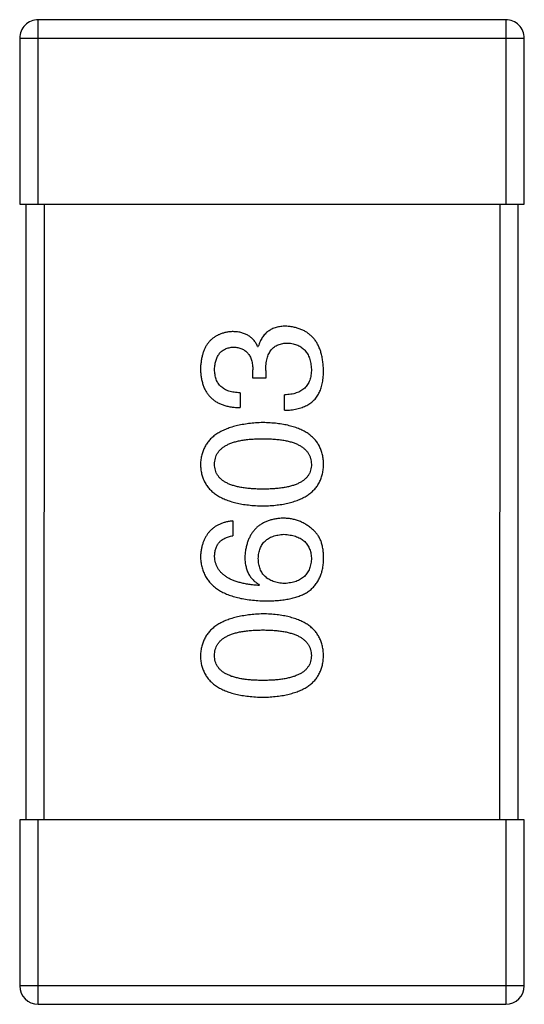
# Model space of a CAD drawing. Header units: millimetres. Extents: x 344 to 667, y 229 to 335.
# Tile 150 of 206: x 629.088 to 629.908, y 256.455 to 258.055. Entities that reach past the tile are written whole.
import ezdxf

# ---------------------------------------------------------------- set-up
doc = ezdxf.new("R2010")
doc.units = ezdxf.units.MM
doc.header["$LTSCALE"] = 0.5
doc.layers.get('0').update_dxf_attribs({"linetype": 'CONTINUOUS'})

msp = doc.modelspace()

# ---------------------------------------------------------------- linework, layer by layer
at = {"linetype": 'Continuous'}
for p, q in [((629.8782, 258.0554), (629.1182, 258.0554)), ((629.1182, 257.7554), (629.1182, 258.0554)), ((629.8782, 258.0554), (629.8782, 257.7554)), ((629.0882, 258.0254), (629.9082, 258.0254)), ((629.0882, 258.0254), (629.0882, 257.7554)), ((629.9082, 257.7554), (629.9082, 258.0254)), ((629.0882, 257.7554), (629.9082, 257.7554)), ((629.0982, 257.7554), (629.0981, 256.7554)), ((629.1281, 256.7554), (629.1282, 257.7554)), ((629.8682, 257.7554), (629.8681, 256.7554)), ((629.8981, 256.7554), (629.8982, 257.7554)), ((629.4748, 257.5245), (629.4759, 257.5245)), ((629.4672, 257.4731), (629.4672, 257.4862)), ((629.4879, 257.4851), (629.4879, 257.4731)), ((629.4879, 257.4731), (629.4672, 257.4731)), ((629.4464, 257.4491), (629.4464, 257.425)), ((629.5185, 257.4207), (629.5185, 257.4458)), ((629.4344, 257.2409), (629.4344, 257.2169)), ((629.4781, 257.1371), (629.477, 257.136)), ((629.9081, 256.7554), (629.0881, 256.7554)), ((629.0881, 256.7554), (629.0881, 256.4854)), ((629.1181, 256.4554), (629.1181, 256.7554)), ((629.8781, 256.7554), (629.8781, 256.4554)), ((629.9081, 256.4854), (629.9081, 256.7554)), ((629.9081, 256.4854), (629.0881, 256.4854)), ((629.1181, 256.4554), (629.8781, 256.4554))]:
    msp.add_line(p, q, dxfattribs=at)
for centre, start, end in [((629.1182, 258.0254), 89.9951, 179.9951), ((629.8782, 258.0254), 359.9951, 89.9951), ((629.1181, 256.4854), 179.9951, 269.9951), ((629.8781, 256.4854), 269.9951, 359.9951)]:
    msp.add_arc(centre, 0.03, start, end, dxfattribs=at)
for points, knots in [([(629.4333, 257.5485), (629.4313, 257.5484), (629.4274, 257.548), (629.4218, 257.547), (629.4165, 257.5455), (629.4116, 257.5437), (629.4071, 257.5413), (629.403, 257.5386), (629.3992, 257.5355), (629.3958, 257.5319), (629.3927, 257.5279), (629.3901, 257.5235), (629.3878, 257.5187), (629.3859, 257.5134), (629.3843, 257.5078), (629.3832, 257.5017), (629.3823, 257.4952), (629.382, 257.4907), (629.3819, 257.4884)], [0, 0, 0, 0, 0.067521, 0.132139, 0.193339, 0.252064, 0.309083, 0.364848, 0.420021, 0.475612, 0.532002, 0.589602, 0.649896, 0.712634, 0.778603, 0.848416, 0.922155, 1, 1, 1, 1]), ([(629.4748, 257.5245), (629.4739, 257.5264), (629.472, 257.5301), (629.4683, 257.5351), (629.464, 257.5393), (629.459, 257.5427), (629.4534, 257.5453), (629.4473, 257.5472), (629.4405, 257.5484), (629.4357, 257.5485), (629.4333, 257.5485)], [0, 0, 0, 0, 0.125227, 0.244792, 0.361427, 0.478215, 0.59667, 0.722058, 0.856314, 1, 1, 1, 1]), ([(629.5207, 257.5573), (629.5193, 257.5573), (629.5165, 257.5572), (629.5124, 257.5568), (629.5085, 257.5562), (629.5049, 257.5552), (629.5013, 257.5541), (629.498, 257.5527), (629.4949, 257.551), (629.492, 257.5491), (629.4893, 257.547), (629.4868, 257.5445), (629.4845, 257.5418), (629.4823, 257.5388), (629.4804, 257.5356), (629.4787, 257.5322), (629.4772, 257.5284), (629.4764, 257.5258), (629.4759, 257.5245)], [0, 0, 0, 0, 0.071215, 0.138707, 0.20396, 0.266995, 0.327734, 0.387609, 0.445602, 0.503345, 0.561136, 0.618597, 0.677672, 0.738255, 0.799989, 0.863961, 0.930555, 1, 1, 1, 1]), ([(629.5819, 257.4862), (629.5818, 257.489), (629.5815, 257.4943), (629.5806, 257.502), (629.5792, 257.5093), (629.5774, 257.516), (629.5752, 257.5222), (629.5724, 257.528), (629.5693, 257.5332), (629.5656, 257.5379), (629.5616, 257.5421), (629.557, 257.5458), (629.5521, 257.5491), (629.5466, 257.5517), (629.5408, 257.5539), (629.5345, 257.5556), (629.5278, 257.5568), (629.5231, 257.5571), (629.5207, 257.5573)], [0, 0, 0, 0, 0.078078, 0.151942, 0.221594, 0.28726, 0.350176, 0.409768, 0.467648, 0.523784, 0.578904, 0.634014, 0.689819, 0.746826, 0.805875, 0.867063, 0.931764, 1, 1, 1, 1]), ([(629.4049, 257.4873), (629.4049, 257.4887), (629.4051, 257.4914), (629.4056, 257.4952), (629.4062, 257.4989), (629.4071, 257.5023), (629.4083, 257.5054), (629.4096, 257.5083), (629.4112, 257.5109), (629.413, 257.5133), (629.415, 257.5155), (629.4173, 257.5173), (629.4198, 257.519), (629.4225, 257.5204), (629.4254, 257.5215), (629.4286, 257.5224), (629.432, 257.5231), (629.4343, 257.5233), (629.4355, 257.5234)], [0, 0, 0, 0, 0.078051, 0.151197, 0.220412, 0.286742, 0.34933, 0.409464, 0.467368, 0.52298, 0.578639, 0.633998, 0.690142, 0.746855, 0.805868, 0.867776, 0.932345, 1, 1, 1, 1]), ([(629.4355, 257.5234), (629.4367, 257.5233), (629.4391, 257.5232), (629.4426, 257.5227), (629.4459, 257.5219), (629.4489, 257.5207), (629.4517, 257.5194), (629.4543, 257.5177), (629.4567, 257.5158), (629.4588, 257.5136), (629.4606, 257.5111), (629.4623, 257.5084), (629.4637, 257.5054), (629.4649, 257.5021), (629.4658, 257.4985), (629.4665, 257.4946), (629.467, 257.4905), (629.4671, 257.4877), (629.4672, 257.4862)], [0, 0, 0, 0, 0.067741, 0.131599, 0.192143, 0.249977, 0.306453, 0.361639, 0.416449, 0.471489, 0.527582, 0.584873, 0.644974, 0.70814, 0.77492, 0.845909, 0.920585, 1, 1, 1, 1]), ([(629.4879, 257.4851), (629.488, 257.487), (629.488, 257.4905), (629.4885, 257.4955), (629.4891, 257.5003), (629.4901, 257.5047), (629.4914, 257.5087), (629.4929, 257.5124), (629.4948, 257.5158), (629.4969, 257.5188), (629.4993, 257.5214), (629.502, 257.5237), (629.505, 257.5257), (629.5082, 257.5272), (629.5118, 257.5284), (629.5156, 257.5293), (629.5197, 257.5299), (629.5225, 257.5299), (629.524, 257.5299)], [0, 0, 0, 0, 0.082495, 0.159728, 0.232496, 0.300725, 0.365163, 0.425859, 0.483728, 0.538892, 0.592921, 0.646195, 0.699968, 0.754746, 0.811387, 0.870806, 0.933482, 1, 1, 1, 1]), ([(629.524, 257.5299), (629.5255, 257.5298), (629.5283, 257.5296), (629.5324, 257.5289), (629.5363, 257.5279), (629.5399, 257.5265), (629.5432, 257.5249), (629.5463, 257.523), (629.5491, 257.5207), (629.5517, 257.5182), (629.5539, 257.5154), (629.5559, 257.5122), (629.5577, 257.5088), (629.5591, 257.5051), (629.5603, 257.5011), (629.5612, 257.4968), (629.5619, 257.4921), (629.5621, 257.489), (629.5623, 257.4873)], [0, 0, 0, 0, 0.068514, 0.133941, 0.195994, 0.255362, 0.312994, 0.369441, 0.424687, 0.480522, 0.537148, 0.594801, 0.654411, 0.716817, 0.781981, 0.850498, 0.923306, 1, 1, 1, 1]), ([(629.3819, 257.4884), (629.382, 257.4859), (629.3822, 257.481), (629.3831, 257.4739), (629.3844, 257.4673), (629.3863, 257.4612), (629.3886, 257.4555), (629.3914, 257.4503), (629.3947, 257.4456), (629.3985, 257.4414), (629.4028, 257.4376), (629.4076, 257.4343), (629.4129, 257.4316), (629.4187, 257.4293), (629.4249, 257.4275), (629.4317, 257.4261), (629.4389, 257.4253), (629.4438, 257.4251), (629.4464, 257.425)], [0, 0, 0, 0, 0.073232, 0.142595, 0.207997, 0.270074, 0.329156, 0.386529, 0.441846, 0.496976, 0.551877, 0.607941, 0.665637, 0.725446, 0.788542, 0.855101, 0.925196, 1, 1, 1, 1]), ([(629.4464, 257.4491), (629.4447, 257.4492), (629.4415, 257.4493), (629.4368, 257.4499), (629.4324, 257.4506), (629.4283, 257.4518), (629.4245, 257.4532), (629.4211, 257.4549), (629.418, 257.4569), (629.4152, 257.4591), (629.4127, 257.4617), (629.4106, 257.4645), (629.4088, 257.4676), (629.4074, 257.471), (629.4063, 257.4747), (629.4055, 257.4787), (629.405, 257.4829), (629.4049, 257.4858), (629.4049, 257.4873)], [0, 0, 0, 0, 0.078134, 0.15164, 0.221358, 0.286689, 0.348614, 0.407697, 0.464247, 0.520153, 0.574432, 0.629291, 0.684538, 0.742032, 0.801329, 0.863637, 0.930123, 1, 1, 1, 1]), ([(629.5623, 257.4873), (629.5622, 257.4857), (629.5622, 257.4825), (629.5616, 257.4779), (629.5608, 257.4736), (629.5596, 257.4696), (629.5581, 257.4659), (629.5562, 257.4625), (629.5539, 257.4594), (629.5514, 257.4566), (629.5484, 257.4542), (629.5452, 257.4521), (629.5416, 257.4502), (629.5376, 257.4487), (629.5333, 257.4475), (629.5287, 257.4466), (629.5237, 257.446), (629.5203, 257.4459), (629.5185, 257.4458)], [0, 0, 0, 0, 0.071272, 0.13882, 0.201858, 0.262757, 0.320043, 0.376709, 0.431462, 0.486034, 0.541209, 0.597703, 0.65589, 0.717768, 0.782056, 0.850407, 0.92277, 1, 1, 1, 1]), ([(629.5754, 257.4502), (629.5759, 257.4513), (629.577, 257.4536), (629.5783, 257.4574), (629.5795, 257.4614), (629.5803, 257.4658), (629.581, 257.4705), (629.5816, 257.4755), (629.5818, 257.4807), (629.5819, 257.4844), (629.5819, 257.4862)], [0, 0, 0, 0, 0.101955, 0.208983, 0.322698, 0.44339, 0.570851, 0.70629, 0.84885, 1, 1, 1, 1]), ([(629.5185, 257.4207), (629.5203, 257.4207), (629.5238, 257.4209), (629.5289, 257.4213), (629.5338, 257.422), (629.5384, 257.4229), (629.5428, 257.424), (629.547, 257.4252), (629.5509, 257.4268), (629.5546, 257.4285), (629.558, 257.4305), (629.5613, 257.4326), (629.5642, 257.435), (629.5669, 257.4376), (629.5694, 257.4404), (629.5716, 257.4435), (629.5737, 257.4467), (629.5748, 257.449), (629.5754, 257.4502)], [0, 0, 0, 0, 0.078937, 0.154495, 0.226898, 0.296844, 0.363348, 0.427781, 0.48946, 0.549586, 0.607902, 0.664733, 0.720805, 0.776157, 0.831175, 0.886736, 0.943094, 1, 1, 1, 1]), ([(629.4836, 257.4007), (629.4795, 257.4006), (629.4717, 257.4002), (629.4604, 257.3991), (629.4499, 257.3975), (629.4401, 257.3954), (629.431, 257.3929), (629.4228, 257.3899), (629.4152, 257.3864), (629.4084, 257.3824), (629.4024, 257.3779), (629.3971, 257.3729), (629.3927, 257.3674), (629.3889, 257.3615), (629.386, 257.355), (629.3838, 257.3481), (629.3824, 257.3407), (629.3821, 257.3356), (629.3819, 257.333)], [0, 0, 0, 0, 0.088475, 0.171606, 0.249595, 0.322626, 0.391327, 0.455765, 0.516374, 0.573675, 0.628522, 0.681161, 0.732559, 0.783563, 0.83504, 0.887639, 0.942585, 1, 1, 1, 1]), ([(629.5819, 257.333), (629.5818, 257.3356), (629.5816, 257.3408), (629.5803, 257.3483), (629.5783, 257.3553), (629.5755, 257.3618), (629.572, 257.3679), (629.5677, 257.3734), (629.5626, 257.3784), (629.5568, 257.3829), (629.5502, 257.3869), (629.5429, 257.3904), (629.5348, 257.3933), (629.526, 257.3958), (629.5165, 257.3979), (629.5062, 257.3993), (629.4951, 257.4003), (629.4875, 257.4006), (629.4836, 257.4007)], [0, 0, 0, 0, 0.059134, 0.115603, 0.169236, 0.221572, 0.273254, 0.32474, 0.377319, 0.431815, 0.488555, 0.548609, 0.612242, 0.680182, 0.75251, 0.829782, 0.91231, 1, 1, 1, 1]), ([(629.4049, 257.333), (629.4049, 257.3347), (629.4051, 257.3379), (629.406, 257.3427), (629.4075, 257.3471), (629.4097, 257.3513), (629.4125, 257.355), (629.4159, 257.3584), (629.42, 257.3615), (629.4246, 257.3643), (629.4299, 257.3667), (629.4357, 257.3688), (629.4422, 257.3706), (629.4493, 257.372), (629.457, 257.3732), (629.4653, 257.3739), (629.4742, 257.3744), (629.4804, 257.3745), (629.4836, 257.3745)], [0, 0, 0, 0, 0.050604, 0.098688, 0.145699, 0.191791, 0.238625, 0.286717, 0.337546, 0.391814, 0.449755, 0.512106, 0.579685, 0.652048, 0.730262, 0.814146, 0.904281, 1, 1, 1, 1]), ([(629.4836, 257.3745), (629.4867, 257.3745), (629.4928, 257.3744), (629.5016, 257.3739), (629.5098, 257.3731), (629.5174, 257.372), (629.5244, 257.3706), (629.5309, 257.3688), (629.5367, 257.3667), (629.542, 257.3643), (629.5466, 257.3615), (629.5507, 257.3584), (629.5542, 257.355), (629.557, 257.3512), (629.5592, 257.3471), (629.5609, 257.3427), (629.5619, 257.3379), (629.5621, 257.3347), (629.5622, 257.333)], [0, 0, 0, 0, 0.094834, 0.184067, 0.267029, 0.344713, 0.417334, 0.484367, 0.546941, 0.604717, 0.65953, 0.710539, 0.759381, 0.806382, 0.853027, 0.900623, 0.949121, 1, 1, 1, 1]), ([(629.3819, 257.333), (629.382, 257.3303), (629.3823, 257.3252), (629.3836, 257.3177), (629.3857, 257.3107), (629.3885, 257.3041), (629.3922, 257.2981), (629.3967, 257.2926), (629.4019, 257.2876), (629.4079, 257.2831), (629.4147, 257.2791), (629.4223, 257.2756), (629.4306, 257.2726), (629.4397, 257.2701), (629.4495, 257.2681), (629.4602, 257.2667), (629.4716, 257.2656), (629.4795, 257.2654), (629.4835, 257.2652)], [0, 0, 0, 0, 0.057911, 0.113262, 0.165956, 0.217443, 0.268511, 0.319665, 0.372, 0.426129, 0.483365, 0.543779, 0.607756, 0.676562, 0.749704, 0.827713, 0.911177, 1, 1, 1, 1]), ([(629.4835, 257.2926), (629.4804, 257.2926), (629.4742, 257.2926), (629.4653, 257.2931), (629.457, 257.2939), (629.4493, 257.2949), (629.4422, 257.2964), (629.4357, 257.2981), (629.4299, 257.3002), (629.4246, 257.3025), (629.42, 257.3052), (629.4159, 257.3082), (629.4125, 257.3116), (629.4097, 257.3152), (629.4075, 257.3192), (629.406, 257.3235), (629.4051, 257.3282), (629.4049, 257.3314), (629.4049, 257.333)], [0, 0, 0, 0, 0.096452, 0.187278, 0.271765, 0.350519, 0.423437, 0.491321, 0.554011, 0.612224, 0.666281, 0.717003, 0.764884, 0.811423, 0.856783, 0.902993, 0.950236, 1, 1, 1, 1]), ([(629.4835, 257.2652), (629.4875, 257.2654), (629.4951, 257.2656), (629.5062, 257.2667), (629.5165, 257.2681), (629.526, 257.2701), (629.5348, 257.2726), (629.5429, 257.2756), (629.5502, 257.2791), (629.5567, 257.2831), (629.5626, 257.2876), (629.5677, 257.2926), (629.572, 257.2981), (629.5755, 257.3041), (629.5783, 257.3106), (629.5803, 257.3176), (629.5816, 257.3252), (629.5818, 257.3303), (629.5819, 257.333)], [0, 0, 0, 0, 0.087693, 0.170223, 0.247496, 0.319826, 0.387768, 0.451403, 0.511459, 0.568358, 0.622671, 0.675251, 0.726739, 0.778422, 0.830759, 0.884394, 0.940865, 1, 1, 1, 1]), ([(629.5622, 257.333), (629.5622, 257.3313), (629.562, 257.3282), (629.5611, 257.3235), (629.5596, 257.3192), (629.5574, 257.3152), (629.5546, 257.3115), (629.5512, 257.3082), (629.5471, 257.3052), (629.5425, 257.3025), (629.5372, 257.3001), (629.5314, 257.2981), (629.5249, 257.2964), (629.5178, 257.2949), (629.5101, 257.2939), (629.5018, 257.2931), (629.4929, 257.2926), (629.4867, 257.2926), (629.4835, 257.2926)], [0, 0, 0, 0, 0.049766, 0.097012, 0.143225, 0.188786, 0.235079, 0.282962, 0.333687, 0.387747, 0.445963, 0.508657, 0.576545, 0.649868, 0.72822, 0.812712, 0.903543, 1, 1, 1, 1]), ([(629.5163, 257.2453), (629.514, 257.2452), (629.5094, 257.2449), (629.5028, 257.244), (629.4966, 257.2425), (629.4908, 257.2407), (629.4854, 257.2384), (629.4804, 257.2356), (629.4758, 257.2324), (629.4717, 257.2287), (629.468, 257.2245), (629.4647, 257.22), (629.4619, 257.2149), (629.4595, 257.2094), (629.4574, 257.2035), (629.4559, 257.197), (629.4547, 257.1902), (629.4543, 257.1855), (629.454, 257.183)], [0, 0, 0, 0, 0.071527, 0.139094, 0.20346, 0.264939, 0.323904, 0.381383, 0.437591, 0.493343, 0.549401, 0.606085, 0.664838, 0.725424, 0.788712, 0.855452, 0.925772, 1, 1, 1, 1]), ([(629.5655, 257.2256), (629.5638, 257.2272), (629.5603, 257.2303), (629.5548, 257.2343), (629.5489, 257.2377), (629.5429, 257.2405), (629.5366, 257.2427), (629.53, 257.2442), (629.5233, 257.2451), (629.5187, 257.2452), (629.5163, 257.2453)], [0, 0, 0, 0, 0.129393, 0.255335, 0.378531, 0.500878, 0.622934, 0.746191, 0.87096, 1, 1, 1, 1]), ([(629.4344, 257.2409), (629.4324, 257.2407), (629.4285, 257.2402), (629.4229, 257.2389), (629.4176, 257.2374), (629.4126, 257.2354), (629.4081, 257.233), (629.4039, 257.2303), (629.4001, 257.2272), (629.3966, 257.2238), (629.3935, 257.22), (629.3907, 257.2158), (629.3883, 257.2112), (629.3863, 257.2063), (629.3846, 257.201), (629.3833, 257.1953), (629.3824, 257.1893), (629.3821, 257.1851), (629.3819, 257.183)], [0, 0, 0, 0, 0.06947, 0.136096, 0.199592, 0.260665, 0.319672, 0.377156, 0.433415, 0.489984, 0.546535, 0.604276, 0.663499, 0.725182, 0.788953, 0.855683, 0.926216, 1, 1, 1, 1]), ([(629.4049, 257.183), (629.4049, 257.1853), (629.4051, 257.1896), (629.4065, 257.1957), (629.4088, 257.2012), (629.4121, 257.2059), (629.4163, 257.2098), (629.4215, 257.213), (629.4276, 257.2154), (629.432, 257.2164), (629.4344, 257.2169)], [0, 0, 0, 0, 0.136586, 0.261496, 0.378089, 0.490612, 0.605522, 0.725767, 0.8561, 1, 1, 1, 1]), ([(629.4759, 257.1797), (629.476, 257.1812), (629.4761, 257.1842), (629.4767, 257.1884), (629.4776, 257.1924), (629.4788, 257.1961), (629.4804, 257.1995), (629.4822, 257.2027), (629.4843, 257.2056), (629.4868, 257.2082), (629.4896, 257.2105), (629.4926, 257.2126), (629.496, 257.2144), (629.4997, 257.2159), (629.5037, 257.2171), (629.508, 257.2181), (629.5126, 257.2187), (629.5158, 257.219), (629.5174, 257.2191)], [0, 0, 0, 0, 0.069884, 0.136529, 0.199638, 0.259844, 0.317774, 0.374356, 0.430026, 0.485148, 0.5409, 0.597889, 0.657472, 0.718614, 0.783613, 0.85129, 0.923712, 1, 1, 1, 1]), ([(629.5174, 257.2191), (629.5192, 257.219), (629.5225, 257.2188), (629.5274, 257.218), (629.5319, 257.2171), (629.5362, 257.216), (629.5401, 257.2145), (629.5437, 257.2127), (629.547, 257.2108), (629.55, 257.2085), (629.5526, 257.206), (629.555, 257.2031), (629.557, 257.2001), (629.5587, 257.1967), (629.5601, 257.1931), (629.5611, 257.1893), (629.5619, 257.1851), (629.5621, 257.1823), (629.5622, 257.1808)], [0, 0, 0, 0, 0.078863, 0.153308, 0.223539, 0.289857, 0.35341, 0.413572, 0.471721, 0.528235, 0.584279, 0.638781, 0.69466, 0.751251, 0.809198, 0.869697, 0.933318, 1, 1, 1, 1]), ([(629.5819, 257.1765), (629.5819, 257.1793), (629.582, 257.1847), (629.5814, 257.1925), (629.5803, 257.1996), (629.5785, 257.2061), (629.5762, 257.212), (629.5732, 257.2172), (629.5698, 257.2219), (629.5669, 257.2244), (629.5655, 257.2256)], [0, 0, 0, 0, 0.156782, 0.301945, 0.436395, 0.561474, 0.678489, 0.78853, 0.894967, 1, 1, 1, 1]), ([(629.3819, 257.183), (629.3821, 257.1802), (629.3824, 257.1747), (629.3839, 257.1667), (629.3861, 257.1592), (629.3892, 257.1523), (629.393, 257.1458), (629.3978, 257.1399), (629.4032, 257.1346), (629.4095, 257.1299), (629.4166, 257.1256), (629.4244, 257.1219), (629.4331, 257.1187), (629.4425, 257.1161), (629.4527, 257.1139), (629.4638, 257.1124), (629.4756, 257.1113), (629.4837, 257.111), (629.4879, 257.1109)], [0, 0, 0, 0, 0.058957, 0.115262, 0.16907, 0.221312, 0.273147, 0.324961, 0.377649, 0.432026, 0.488925, 0.549039, 0.612912, 0.680653, 0.753056, 0.830314, 0.912483, 1, 1, 1, 1]), ([(629.477, 257.136), (629.4742, 257.1362), (629.4687, 257.1366), (629.4607, 257.1376), (629.4533, 257.1389), (629.4464, 257.1405), (629.44, 257.1424), (629.4341, 257.1446), (629.4288, 257.147), (629.424, 257.1498), (629.4198, 257.153), (629.416, 257.1563), (629.4127, 257.16), (629.4101, 257.1641), (629.4079, 257.1684), (629.4064, 257.173), (629.4052, 257.1779), (629.405, 257.1813), (629.4049, 257.183)], [0, 0, 0, 0, 0.089218, 0.173709, 0.252753, 0.326963, 0.397099, 0.462534, 0.524018, 0.582178, 0.637235, 0.689955, 0.741228, 0.791618, 0.841661, 0.892925, 0.945259, 1, 1, 1, 1]), ([(629.454, 257.183), (629.4541, 257.1804), (629.4542, 257.1753), (629.4553, 257.168), (629.4573, 257.1613), (629.4598, 257.1551), (629.4633, 257.1496), (629.4674, 257.1448), (629.4724, 257.1405), (629.4762, 257.1383), (629.4781, 257.1371)], [0, 0, 0, 0, 0.144617, 0.279572, 0.40596, 0.526097, 0.64389, 0.760003, 0.877724, 1, 1, 1, 1]), ([(629.5185, 257.1393), (629.5168, 257.1394), (629.5136, 257.1396), (629.5088, 257.1403), (629.5044, 257.1413), (629.5003, 257.1426), (629.4965, 257.1441), (629.493, 257.146), (629.4899, 257.148), (629.4871, 257.1505), (629.4845, 257.1531), (629.4824, 257.1561), (629.4804, 257.1593), (629.4789, 257.1629), (629.4776, 257.1667), (629.4767, 257.1708), (629.4761, 257.1752), (629.476, 257.1782), (629.4759, 257.1797)], [0, 0, 0, 0, 0.076072, 0.148369, 0.216753, 0.281358, 0.342792, 0.401604, 0.458929, 0.514444, 0.569818, 0.625343, 0.681554, 0.739608, 0.800134, 0.863477, 0.929547, 1, 1, 1, 1]), ([(629.5622, 257.1808), (629.5622, 257.1792), (629.562, 257.1761), (629.5614, 257.1716), (629.5605, 257.1674), (629.5591, 257.1635), (629.5576, 257.1598), (629.5556, 257.1565), (629.5534, 257.1534), (629.5508, 257.1508), (629.5479, 257.1482), (629.5446, 257.1461), (629.5411, 257.1442), (629.5372, 257.1426), (629.533, 257.1414), (629.5284, 257.1404), (629.5236, 257.1396), (629.5202, 257.1394), (629.5185, 257.1393)], [0, 0, 0, 0, 0.070403, 0.137196, 0.200053, 0.260887, 0.31876, 0.37535, 0.430743, 0.485927, 0.541678, 0.598832, 0.657726, 0.719441, 0.783504, 0.851852, 0.923533, 1, 1, 1, 1]), ([(629.5557, 257.1251), (629.5577, 257.1266), (629.5616, 257.1295), (629.5668, 257.1347), (629.5713, 257.1404), (629.5749, 257.1466), (629.5779, 257.1534), (629.58, 257.1606), (629.5814, 257.1684), (629.5817, 257.1737), (629.5819, 257.1765)], [0, 0, 0, 0, 0.125033, 0.246266, 0.36603, 0.485265, 0.606781, 0.732144, 0.862551, 1, 1, 1, 1]), ([(629.4879, 257.1109), (629.4914, 257.1109), (629.4983, 257.111), (629.5084, 257.1117), (629.5178, 257.1127), (629.5265, 257.1143), (629.5347, 257.1163), (629.5423, 257.1187), (629.5493, 257.1216), (629.5536, 257.1239), (629.5557, 257.1251)], [0, 0, 0, 0, 0.151498, 0.29521, 0.430242, 0.557137, 0.677306, 0.790845, 0.898111, 1, 1, 1, 1]), ([(629.4835, 257.0899), (629.4795, 257.0897), (629.4717, 257.0894), (629.4604, 257.0882), (629.4499, 257.0866), (629.4401, 257.0846), (629.431, 257.082), (629.4227, 257.079), (629.4152, 257.0755), (629.4084, 257.0715), (629.4024, 257.067), (629.3971, 257.062), (629.3926, 257.0566), (629.3889, 257.0506), (629.386, 257.0441), (629.3838, 257.0372), (629.3824, 257.0298), (629.382, 257.0247), (629.3819, 257.0221)], [0, 0, 0, 0, 0.088475, 0.171606, 0.249595, 0.322626, 0.391327, 0.455765, 0.516374, 0.573675, 0.628522, 0.681161, 0.732559, 0.783563, 0.83504, 0.887639, 0.942585, 1, 1, 1, 1]), ([(629.5819, 257.0221), (629.5818, 257.0248), (629.5815, 257.0299), (629.5803, 257.0374), (629.5782, 257.0444), (629.5755, 257.051), (629.5719, 257.057), (629.5676, 257.0625), (629.5626, 257.0675), (629.5568, 257.072), (629.5502, 257.076), (629.5429, 257.0795), (629.5348, 257.0825), (629.526, 257.085), (629.5164, 257.087), (629.5061, 257.0885), (629.4951, 257.0895), (629.4875, 257.0897), (629.4835, 257.0899)], [0, 0, 0, 0, 0.059134, 0.115603, 0.169236, 0.221572, 0.273254, 0.32474, 0.377319, 0.431815, 0.488555, 0.548609, 0.612242, 0.680182, 0.75251, 0.829782, 0.91231, 1, 1, 1, 1]), ([(629.4048, 257.0221), (629.4049, 257.0238), (629.405, 257.0271), (629.4059, 257.0318), (629.4075, 257.0363), (629.4096, 257.0404), (629.4125, 257.0441), (629.4159, 257.0476), (629.4199, 257.0506), (629.4246, 257.0534), (629.4298, 257.0559), (629.4357, 257.058), (629.4422, 257.0597), (629.4493, 257.0612), (629.457, 257.0623), (629.4653, 257.0631), (629.4742, 257.0636), (629.4804, 257.0636), (629.4835, 257.0637)], [0, 0, 0, 0, 0.050604, 0.098688, 0.145699, 0.191791, 0.238625, 0.286717, 0.337546, 0.391814, 0.449755, 0.512106, 0.579685, 0.652048, 0.730262, 0.814146, 0.904281, 1, 1, 1, 1]), ([(629.4835, 257.0637), (629.4867, 257.0636), (629.4927, 257.0636), (629.5015, 257.0631), (629.5098, 257.0623), (629.5174, 257.0612), (629.5244, 257.0597), (629.5309, 257.0579), (629.5367, 257.0559), (629.5419, 257.0534), (629.5466, 257.0506), (629.5506, 257.0475), (629.5541, 257.0441), (629.557, 257.0404), (629.5592, 257.0363), (629.5609, 257.0318), (629.5619, 257.0271), (629.5621, 257.0238), (629.5622, 257.0221)], [0, 0, 0, 0, 0.094834, 0.184067, 0.267029, 0.344713, 0.417334, 0.484367, 0.546941, 0.604717, 0.65953, 0.710539, 0.759381, 0.806382, 0.853027, 0.900623, 0.949121, 1, 1, 1, 1]), ([(629.3819, 257.0221), (629.382, 257.0195), (629.3822, 257.0143), (629.3835, 257.0068), (629.3857, 256.9998), (629.3885, 256.9933), (629.3922, 256.9872), (629.3966, 256.9817), (629.4018, 256.9767), (629.4079, 256.9722), (629.4147, 256.9682), (629.4222, 256.9648), (629.4305, 256.9617), (629.4397, 256.9593), (629.4495, 256.9572), (629.4602, 256.9558), (629.4716, 256.9548), (629.4795, 256.9545), (629.4835, 256.9544)], [0, 0, 0, 0, 0.057911, 0.113262, 0.165956, 0.217443, 0.268511, 0.319665, 0.372, 0.426129, 0.483365, 0.543779, 0.607756, 0.676562, 0.749704, 0.827713, 0.911177, 1, 1, 1, 1]), ([(629.4835, 256.9817), (629.4804, 256.9817), (629.4742, 256.9818), (629.4653, 256.9823), (629.4569, 256.983), (629.4492, 256.9841), (629.4422, 256.9856), (629.4357, 256.9872), (629.4298, 256.9893), (629.4246, 256.9917), (629.4199, 256.9943), (629.4159, 256.9973), (629.4125, 257.0007), (629.4097, 257.0043), (629.4075, 257.0083), (629.4059, 257.0127), (629.405, 257.0173), (629.4049, 257.0205), (629.4048, 257.0221)], [0, 0, 0, 0, 0.096452, 0.187278, 0.271765, 0.350519, 0.423437, 0.491321, 0.554011, 0.612224, 0.666281, 0.717003, 0.764884, 0.811423, 0.856783, 0.902993, 0.950236, 1, 1, 1, 1]), ([(629.4835, 256.9544), (629.4874, 256.9545), (629.4951, 256.9548), (629.5061, 256.9558), (629.5164, 256.9572), (629.526, 256.9593), (629.5348, 256.9618), (629.5428, 256.9648), (629.5502, 256.9682), (629.5567, 256.9722), (629.5626, 256.9767), (629.5676, 256.9817), (629.5719, 256.9872), (629.5755, 256.9932), (629.5782, 256.9998), (629.5803, 257.0068), (629.5815, 257.0143), (629.5818, 257.0195), (629.5819, 257.0221)], [0, 0, 0, 0, 0.087693, 0.170223, 0.247496, 0.319826, 0.387768, 0.451403, 0.511459, 0.568358, 0.622671, 0.675251, 0.726739, 0.778422, 0.830759, 0.884394, 0.940865, 1, 1, 1, 1]), ([(629.5622, 257.0221), (629.5621, 257.0205), (629.562, 257.0173), (629.5611, 257.0126), (629.5596, 257.0083), (629.5573, 257.0044), (629.5546, 257.0007), (629.5512, 256.9973), (629.5471, 256.9943), (629.5425, 256.9917), (629.5372, 256.9893), (629.5314, 256.9872), (629.5248, 256.9856), (629.5178, 256.9841), (629.5101, 256.983), (629.5018, 256.9823), (629.4929, 256.9818), (629.4867, 256.9817), (629.4835, 256.9817)], [0, 0, 0, 0, 0.049766, 0.097012, 0.143225, 0.188786, 0.235079, 0.282962, 0.333687, 0.387747, 0.445963, 0.508657, 0.576545, 0.649868, 0.72822, 0.812712, 0.903543, 1, 1, 1, 1])]:
    msp.add_open_spline(points, degree=3, knots=knots, dxfattribs=at)

doc.saveas('drawing.dxf')
